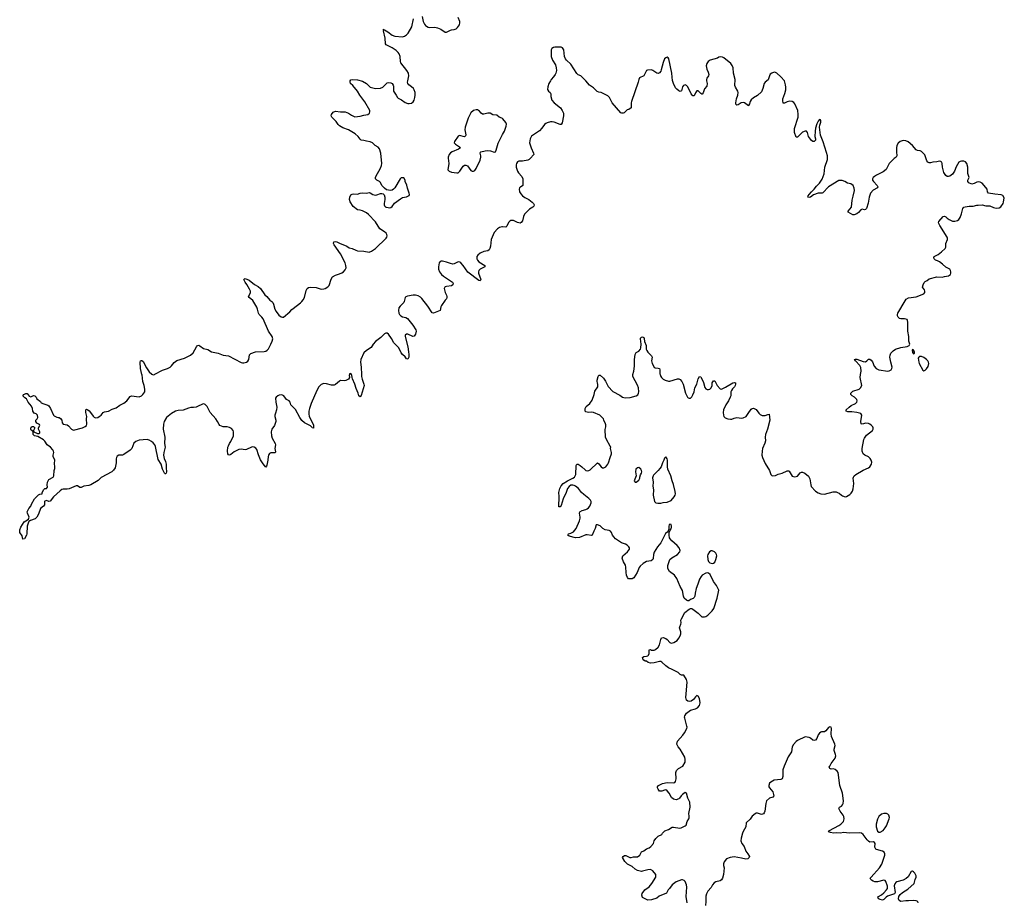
# Model space of a CAD drawing. Header units: inches. Extents: x 2294237 to 2473966, y 835830 to 1006981.
# Tile 5 of 77: x 2312516 to 2327775, y 901818 to 915498. Entities that reach past the tile are written whole.
import ezdxf

# ---------------------------------------------------------------- set-up
doc = ezdxf.new("R2010")
doc.units = ezdxf.units.IN
doc.header["$MEASUREMENT"] = 0
for name, color, linetype in [('C3910', 7, 'Continuous'), ('C3911', 7, 'Continuous'), ('C3920', 7, 'Continuous'), ('C3921', 7, 'Continuous')]:
    doc.layers.add(name, color=color, linetype=linetype)

msp = doc.modelspace()

# ---------------------------------------------------------------- linework, layer by layer
at = {"layer": 'C3910', "color": 6, "elevation": 200}
for points in [[(2317625, 910000), (2317622, 909990), (2317627, 909950), (2317613, 909927), (2317570, 909905), (2317550, 909902), (2317490, 909904), (2317470, 909896), (2317410, 909843), (2317390, 909831), (2317348, 909832), (2317273, 909853), (2317230, 909858), (2317190, 909846), (2317154, 909810), (2317119, 909750), (2317032, 909550), (2317005, 909470), (2316998, 909430), (2316995, 909390), (2317003, 909350), (2317053, 909250), (2317068, 909212), (2317070, 909169), (2317050, 909173), (2317044, 909184), (2317022, 909202), (2316930, 909252), (2316887, 909287), (2316856, 909330), (2316790, 909456), (2316720, 909530), (2316708, 909570), (2316692, 909590), (2316653, 909613), (2316610, 909666), (2316590, 909678), (2316570, 909683), (2316539, 909681), (2316517, 909670), (2316490, 909649), (2316482, 909630), (2316484, 909570), (2316499, 909490), (2316496, 909450), (2316478, 909402), (2316472, 909370), (2316472, 909350), (2316486, 909290), (2316485, 909270), (2316464, 909210), (2316423, 909150), (2316412, 909110), (2316416, 909050), (2316428, 909010), (2316477, 908930), (2316479, 908910), (2316470, 908850), (2316479, 908801), (2316473, 908787), (2316410, 908787), (2316388, 908772), (2316372, 908748), (2316365, 908730), (2316361, 908670), (2316345, 908595), (2316341, 908579), (2316330, 908565), (2316290, 908613), (2316250, 908676), (2316216, 908756), (2316190, 908837), (2316175, 908855), (2316150, 908872), (2316130, 908876), (2316107, 908873), (2316030, 908835), (2316010, 908830), (2315950, 908841), (2315910, 908835), (2315838, 908802), (2315790, 908760), (2315770, 908750), (2315750, 908755), (2315743, 908770), (2315737, 908810), (2315744, 908870), (2315750, 908891), (2315770, 908930), (2315790, 908958), (2315829, 909050), (2315829, 909110), (2315824, 909130), (2315800, 909160), (2315770, 909179), (2315729, 909189), (2315670, 909186), (2315619, 909210), (2315605, 909225), (2315583, 909270), (2315555, 909310), (2315470, 909408), (2315423, 909503), (2315390, 909536), (2315370, 909542), (2315350, 909541), (2315330, 909529), (2315290, 909515), (2315249, 909491), (2315210, 909485), (2315169, 909489), (2315130, 909479), (2315050, 909447), (2314970, 909443), (2314930, 909430), (2314870, 909394), (2314790, 909331), (2314754, 909270), (2314743, 909230), (2314738, 909150), (2314765, 909030), (2314762, 908930), (2314769, 908870), (2314749, 908790), (2314746, 908746), (2314755, 908695), (2314777, 908650), (2314788, 908610), (2314786, 908550), (2314792, 908490), (2314788, 908472), (2314779, 908461), (2314770, 908459), (2314759, 908470), (2314730, 908530), (2314710, 908610), (2314661, 908681), (2314621, 908881), (2314608, 908908), (2314582, 908942), (2314560, 908960), (2314522, 908982), (2314490, 908991), (2314370, 908980), (2314318, 908962), (2314285, 908935), (2314252, 908850), (2314230, 908825), (2314130, 908757), (2314110, 908751), (2314054, 908746), (2314029, 908731), (2314017, 908710), (2314012, 908690), (2314011, 908630), (2313995, 908550), (2313970, 908515), (2313944, 908490), (2313777, 908403), (2313730, 908357), (2313619, 908290), (2313590, 908278), (2313511, 908269), (2313470, 908247), (2313450, 908247), (2313410, 908273), (2313391, 908271), (2313285, 908225), (2313250, 908219), (2313190, 908221), (2313170, 908215), (2313142, 908198), (2313038, 908102), (2312990, 908033), (2312970, 908029), (2312930, 908045), (2312905, 908035), (2312899, 908030), (2312899, 907981), (2312883, 907957), (2312838, 907922), (2312808, 907832), (2312784, 907790), (2312757, 907763), (2312684, 907736), (2312660, 907720), (2312652, 907708), (2312634, 907650), (2312627, 907530), (2312622, 907510), (2312592, 907450), (2312567, 907447), (2312556, 907496), (2312519, 907550), (2312516, 907590), (2312533, 907630), (2312587, 907713), (2312610, 907733), (2312650, 907756), (2312660, 907770), (2312664, 907790), (2312636, 907850), (2312634, 907870), (2312639, 907881), (2312659, 907920), (2312690, 907958), (2312701, 907990), (2312747, 908073), (2312810, 908132), (2312830, 908142), (2312866, 908150), (2312866, 908170), (2312890, 908214), (2312908, 908232), (2312930, 908234), (2312948, 908252), (2312944, 908290), (2312945, 908330), (2312950, 908342), (2312968, 908370), (2313035, 908405), (2313046, 908430), (2313049, 908509), (2313059, 908541), (2313063, 908570), (2313057, 908617), (2313060, 908670), (2313036, 908730), (2313034, 908750), (2313044, 908790), (2313041, 908810), (2313030, 908830), (2312992, 908872), (2312942, 908910), (2312904, 908964), (2312884, 908984), (2312797, 909037), (2312744, 909050), (2312727, 909070), (2312723, 909097), (2312727, 909107), (2312722, 909122), (2312696, 909136), (2312688, 909150), (2312688, 909172), (2312696, 909184), (2312711, 909191), (2312732, 909192), (2312751, 909170), (2312732, 909130), (2312734, 909110), (2312790, 909085), (2312815, 909085), (2312827, 909093), (2312828, 909110), (2312808, 909150), (2312808, 909170), (2312826, 909210), (2312822, 909222), (2312783, 909243), (2312768, 909272), (2312768, 909292), (2312788, 909312), (2312798, 909330), (2312790, 909366), (2312770, 909388), (2312742, 909402), (2312718, 909430), (2312715, 909470), (2312698, 909510), (2312646, 909570), (2312620, 909620), (2312596, 909636), (2312566, 909670), (2312578, 909690), (2312610, 909705), (2312630, 909702), (2312665, 909665), (2312690, 909654), (2312728, 909672), (2312752, 909670), (2312771, 909650), (2312783, 909623), (2312838, 909578), (2312850, 909562), (2312890, 909542), (2312950, 909526), (2312970, 909511), (2312996, 909470), (2313038, 909370), (2313050, 909358), (2313090, 909338), (2313110, 909331), (2313130, 909331), (2313150, 909316), (2313171, 909290), (2313176, 909250), (2313190, 909231), (2313250, 909218), (2313270, 909205), (2313318, 909150), (2313350, 909135), (2313490, 909171), (2313530, 909191), (2313550, 909210), (2313556, 909230), (2313550, 909310), (2313554, 909350), (2313540, 909410), (2313540, 909430), (2313543, 909450), (2313550, 909459), (2313570, 909453), (2313595, 909435), (2313645, 909370), (2313653, 909353), (2313670, 909335), (2313690, 909328), (2313726, 909334), (2313750, 909347), (2313777, 909370), (2313810, 909411), (2313830, 909421), (2313890, 909431), (2313950, 909461), (2314010, 909481), (2314070, 909523), (2314130, 909553), (2314179, 909590), (2314230, 909656), (2314249, 909670), (2314370, 909655), (2314402, 909670), (2314426, 909690), (2314453, 909730), (2314455, 909770), (2314445, 909830), (2314423, 909890), (2314412, 909992), (2314409, 910000)], [(2314575, 910000), (2314590, 909996), (2314603, 910000)], [(2317814, 910000), (2317815, 909970), (2317825, 909925), (2317851, 909850), (2317853, 909830), (2317810, 909675), (2317790, 909653), (2317770, 909669), (2317760, 909710), (2317730, 909781), (2317709, 909850), (2317672, 909930), (2317666, 909950), (2317663, 909990), (2317658, 910000)]]:
    msp.add_lwpolyline(points, dxfattribs=at)
at = {"layer": 'C3911', "color": 6, "elevation": 200}
for points in [[(2318755, 915550), (2318771, 915470), (2318788, 915430), (2318803, 915410), (2318819, 915399), (2318845, 915385), (2318870, 915379), (2318950, 915381), (2318990, 915373), (2319043, 915350), (2319110, 915307), (2319130, 915307), (2319190, 915336), (2319210, 915342), (2319250, 915344), (2319281, 915359), (2319301, 915379), (2319330, 915421), (2319338, 915450), (2319338, 915470), (2319310, 915530)], [(2314603, 910000), (2314610, 910002), (2314730, 910066), (2314809, 910090), (2314850, 910112), (2314870, 910132), (2314910, 910187), (2314950, 910217), (2315070, 910253), (2315162, 910298), (2315203, 910337), (2315254, 910430), (2315270, 910446), (2315290, 910451), (2315310, 910442), (2315362, 910402), (2315430, 910385), (2315491, 910351), (2315590, 910332), (2315670, 910299), (2315750, 910288), (2315950, 910185), (2315970, 910180), (2315990, 910180), (2316030, 910190), (2316050, 910205), (2316065, 910230), (2316076, 910304), (2316096, 910324), (2316169, 910350), (2316304, 910355), (2316330, 910361), (2316350, 910374), (2316370, 910397), (2316410, 910471), (2316430, 910516), (2316438, 910550), (2316430, 910589), (2316372, 910672), (2316290, 910862), (2316270, 910890), (2316226, 910930), (2316217, 910950), (2316204, 911010), (2316190, 911042), (2316130, 911145), (2316073, 911190), (2316061, 911210), (2316088, 911252), (2316093, 911270), (2316091, 911290), (2316079, 911319), (2316036, 911396), (2316009, 911430), (2315989, 911470), (2315998, 911482), (2316010, 911485), (2316070, 911459), (2316155, 911395), (2316210, 911362), (2316247, 911330), (2316316, 911236), (2316348, 911208), (2316390, 911151), (2316426, 911130), (2316437, 911117), (2316451, 911090), (2316472, 911010), (2316490, 910974), (2316530, 910919), (2316570, 910891), (2316590, 910886), (2316606, 910890), (2316705, 910970), (2316734, 911006), (2316756, 911024), (2316870, 911108), (2316890, 911130), (2316910, 911155), (2316930, 911190), (2316957, 911303), (2316970, 911333), (2316993, 911347), (2317030, 911355), (2317109, 911349), (2317190, 911321), (2317230, 911325), (2317250, 911333), (2317290, 911358), (2317310, 911378), (2317343, 911477), (2317366, 911514), (2317410, 911540), (2317470, 911558), (2317510, 911577), (2317532, 911590), (2317560, 911620), (2317574, 911650), (2317572, 911690), (2317561, 911730), (2317486, 911870), (2317390, 912010), (2317381, 912030), (2317385, 912055), (2317410, 912059), (2317430, 912056), (2317470, 912033), (2317587, 911987), (2317624, 911964), (2317670, 911954), (2317724, 911924), (2317750, 911915), (2317849, 911909), (2317930, 911896), (2317970, 911912), (2318030, 911950), (2318193, 912110), (2318207, 912130), (2318209, 912150), (2318205, 912170), (2318193, 912190), (2318172, 912210), (2318098, 912258), (2318030, 912363), (2317921, 912481), (2317890, 912505), (2317830, 912535), (2317790, 912546), (2317749, 912550), (2317682, 912602), (2317637, 912677), (2317629, 912710), (2317634, 912750), (2317650, 912785), (2317667, 912793), (2317690, 912799), (2317750, 912796), (2317790, 912811), (2317824, 912816), (2317890, 912807), (2317930, 912818), (2317950, 912814), (2317990, 912790), (2318030, 912780), (2318050, 912782), (2318110, 912804), (2318130, 912806), (2318150, 912801), (2318164, 912784), (2318176, 912750), (2318176, 912710), (2318163, 912650), (2318164, 912630), (2318172, 912612), (2318190, 912593), (2318202, 912590), (2318250, 912582), (2318270, 912586), (2318290, 912605), (2318325, 912655), (2318417, 912723), (2318450, 912740), (2318510, 912753), (2318550, 912771), (2318556, 912790), (2318554, 912810), (2318525, 912885), (2318516, 912936), (2318492, 912990), (2318489, 913010), (2318469, 913049), (2318430, 913045), (2318410, 913033), (2318328, 912892), (2318310, 912869), (2318290, 912858), (2318270, 912853), (2318230, 912854), (2318202, 912862), (2318170, 912885), (2318129, 912930), (2318110, 912973), (2318090, 912992), (2318049, 913010), (2318029, 913030), (2318029, 913050), (2318036, 913070), (2318110, 913196), (2318124, 913236), (2318126, 913270), (2318113, 913430), (2318090, 913499), (2318070, 913520), (2318024, 913550), (2317984, 913590), (2317946, 913606), (2317890, 913613), (2317850, 913628), (2317810, 913633), (2317790, 913649), (2317764, 913690), (2317715, 913730), (2317610, 913790), (2317523, 913823), (2317470, 913853), (2317450, 913873), (2317422, 913922), (2317352, 913990), (2317343, 914010), (2317349, 914031), (2317373, 914067), (2317410, 914083), (2317488, 914068), (2317558, 914070), (2317610, 914050), (2317656, 914016), (2317710, 913995), (2317790, 914003), (2317850, 914020), (2317909, 914030), (2317939, 914050), (2317944, 914070), (2317941, 914090), (2317866, 914226), (2317787, 914330), (2317749, 914390), (2317678, 914478), (2317645, 914510), (2317637, 914530), (2317639, 914550), (2317650, 914565), (2317670, 914571), (2317750, 914568), (2317830, 914548), (2317890, 914510), (2317950, 914454), (2318030, 914433), (2318110, 914435), (2318146, 914454), (2318210, 914519), (2318235, 914525), (2318270, 914522), (2318290, 914510), (2318306, 914486), (2318311, 914470), (2318307, 914410), (2318311, 914390), (2318351, 914330), (2318371, 914290), (2318381, 914281), (2318435, 914255), (2318490, 914213), (2318530, 914201), (2318550, 914199), (2318586, 914206), (2318615, 914225), (2318630, 914250), (2318639, 914290), (2318645, 914330), (2318644, 914370), (2318631, 914410), (2318617, 914430), (2318590, 914456), (2318547, 914487), (2318532, 914510), (2318527, 914530), (2318530, 914550), (2318548, 914630), (2318539, 914670), (2318517, 914710), (2318422, 914830), (2318416, 914850), (2318415, 914930), (2318398, 914970), (2318384, 914990), (2318350, 915021), (2318290, 915060), (2318216, 915096), (2318194, 915110), (2318184, 915124), (2318179, 915210), (2318154, 915326), (2318158, 915338), (2318150, 915350), (2318161, 915341), (2318170, 915343), (2318222, 915310), (2318290, 915257), (2318330, 915241), (2318450, 915234), (2318477, 915243), (2318510, 915262), (2318538, 915290), (2318592, 915390), (2318618, 915510)], [(2320000, 913967), (2319990, 913974), (2319948, 913988), (2319910, 914016), (2319850, 914025), (2319807, 914047), (2319770, 914051), (2319710, 914034), (2319690, 914033), (2319670, 914050), (2319643, 914083), (2319610, 914099), (2319590, 914101), (2319550, 914091), (2319510, 914057), (2319464, 913970), (2319419, 913830), (2319417, 913790), (2319428, 913712), (2319424, 913696), (2319410, 913685), (2319330, 913701), (2319310, 913692), (2319253, 913610), (2319248, 913590), (2319268, 913570), (2319331, 913530), (2319347, 913510), (2319319, 913490), (2319217, 913450), (2319190, 913433), (2319171, 913409), (2319158, 913370), (2319156, 913350), (2319169, 913269), (2319153, 913170), (2319170, 913150), (2319210, 913133), (2319290, 913123), (2319310, 913127), (2319338, 913150), (2319390, 913230), (2319410, 913242), (2319430, 913245), (2319454, 913234), (2319510, 913162), (2319530, 913151), (2319550, 913150), (2319570, 913161), (2319591, 913190), (2319650, 913319), (2319663, 913370), (2319664, 913390), (2319652, 913430), (2319655, 913445), (2319662, 913450), (2319730, 913468), (2319767, 913473), (2319810, 913465), (2319870, 913443), (2319890, 913451), (2319902, 913478), (2319930, 913586), (2320000, 913719)], [(2320000, 912288), (2319990, 912290), (2319950, 912276), (2319921, 912259), (2319870, 912200), (2319836, 912130), (2319823, 912090), (2319812, 911988), (2319801, 911950), (2319790, 911931), (2319770, 911916), (2319710, 911903), (2319650, 911878), (2319614, 911850), (2319602, 911830), (2319598, 911810), (2319600, 911790), (2319609, 911770), (2319630, 911747), (2319724, 911690), (2319724, 911670), (2319650, 911631), (2319629, 911610), (2319624, 911590), (2319626, 911570), (2319661, 911470), (2319654, 911450), (2319630, 911458), (2319463, 911583), (2319390, 911690), (2319353, 911730), (2319338, 911738), (2319310, 911743), (2319250, 911712), (2319230, 911709), (2319190, 911717), (2319130, 911740), (2319070, 911756), (2319050, 911758), (2319030, 911750), (2319019, 911730), (2319007, 911670), (2319008, 911630), (2319020, 911590), (2319055, 911550), (2319085, 911525), (2319224, 911430), (2319233, 911410), (2319230, 911390), (2319206, 911374), (2319130, 911364), (2319110, 911357), (2319103, 911350), (2319096, 911330), (2319098, 911310), (2319109, 911270), (2319131, 911230), (2319137, 911210), (2319136, 911190), (2319128, 911172), (2319108, 911150), (2319055, 911070), (2319045, 911050), (2319031, 910989), (2318930, 910950), (2318910, 910956), (2318840, 911060), (2318750, 911179), (2318730, 911196), (2318690, 911216), (2318650, 911228), (2318613, 911227), (2318528, 911212), (2318498, 911202), (2318488, 911192), (2318475, 911130), (2318467, 911113), (2318410, 911060), (2318394, 911030), (2318387, 910990), (2318390, 910950), (2318401, 910930), (2318422, 910910), (2318450, 910895), (2318502, 910882), (2318526, 910866), (2318610, 910765), (2318653, 910690), (2318659, 910670), (2318650, 910622), (2318628, 910592), (2318610, 910590), (2318530, 910623), (2318510, 910622), (2318490, 910610), (2318489, 910590), (2318533, 910430), (2318539, 910350), (2318547, 910310), (2318546, 910270), (2318530, 910236), (2318510, 910244), (2318491, 910271), (2318450, 910308), (2318430, 910333), (2318392, 910412), (2318312, 910492), (2318278, 910558), (2318230, 910623), (2318210, 910638), (2318190, 910641), (2318170, 910630), (2318115, 910570), (2318029, 910510), (2317996, 910470), (2317962, 910418), (2317890, 910370), (2317850, 910335), (2317804, 910230), (2317799, 910190), (2317809, 910111), (2317814, 910000)], [(2314409, 910000), (2314386, 910090), (2314384, 910190), (2314390, 910211), (2314403, 910217), (2314410, 910217), (2314430, 910199), (2314482, 910102), (2314522, 910042), (2314563, 910003), (2314575, 910000)], [(2317658, 910000), (2317650, 910014), (2317629, 910010), (2317625, 910000)]]:
    msp.add_lwpolyline(points, dxfattribs=at)
at = {"layer": 'C3920', "color": 6, "elevation": 200}
for points in [[(2322859, 901810), (2322844, 901910), (2322853, 902050), (2322850, 902088), (2322830, 902139), (2322816, 902156), (2322790, 902167), (2322770, 902167), (2322690, 902137), (2322626, 902090), (2322589, 902031), (2322567, 902010), (2322547, 901970), (2322538, 901962), (2322428, 901912), (2322390, 901884), (2322310, 901857), (2322250, 901849), (2322168, 901890), (2322159, 901930), (2322165, 901955), (2322204, 902010), (2322270, 902057), (2322313, 902110), (2322373, 902210), (2322376, 902230), (2322373, 902250), (2322326, 902306), (2322290, 902324), (2322250, 902323), (2322170, 902298), (2322150, 902296), (2322110, 902304), (2322090, 902312), (2322054, 902334), (2322010, 902375), (2321933, 902410), (2321894, 902450), (2321858, 902510), (2321869, 902530), (2321890, 902541), (2321910, 902541), (2321970, 902511), (2321990, 902511), (2322030, 902525), (2322090, 902525), (2322128, 902550), (2322150, 902602), (2322190, 902618), (2322230, 902645), (2322270, 902662), (2322295, 902685), (2322337, 902730), (2322349, 902770), (2322374, 902806), (2322410, 902842), (2322466, 902870), (2322478, 902890), (2322515, 902925), (2322570, 902944), (2322630, 902983), (2322650, 902984), (2322748, 902968), (2322769, 902971), (2322830, 903003), (2322844, 903016), (2322858, 903070), (2322886, 903110), (2322890, 903125), (2322892, 903152), (2322887, 903193), (2322908, 903290), (2322904, 903370), (2322870, 903430), (2322851, 903511), (2322830, 903518), (2322786, 903490), (2322766, 903470), (2322743, 903430), (2322730, 903420), (2322690, 903407), (2322670, 903409), (2322650, 903416), (2322620, 903440), (2322581, 903510), (2322550, 903547), (2322530, 903560), (2322510, 903558), (2322470, 903542), (2322430, 903543), (2322409, 903570), (2322402, 903590), (2322402, 903610), (2322418, 903630), (2322480, 903660), (2322550, 903674), (2322649, 903671), (2322670, 903676), (2322678, 903690), (2322687, 903710), (2322690, 903730), (2322687, 903830), (2322697, 903863), (2322724, 903890), (2322792, 903928), (2322829, 903990), (2322829, 904030), (2322822, 904070), (2322753, 904193), (2322723, 904230), (2322699, 904270), (2322710, 904318), (2322793, 904407), (2322817, 904443), (2322854, 904510), (2322859, 904530), (2322857, 904550), (2322824, 904670), (2322820, 904690), (2322824, 904710), (2322850, 904750), (2322910, 904798), (2322990, 904816), (2323021, 904830), (2323053, 904867), (2323062, 904910), (2323050, 904975), (2323032, 905012), (2323010, 905021), (2322990, 905004), (2322957, 904963), (2322923, 904937), (2322889, 904929), (2322870, 904934), (2322849, 904950), (2322841, 904990), (2322843, 905050), (2322861, 905230), (2322851, 905271), (2322810, 905337), (2322770, 905341), (2322750, 905349), (2322733, 905370), (2322719, 905379), (2322678, 905398), (2322628, 905428), (2322570, 905453), (2322530, 905483), (2322470, 905539), (2322450, 905549), (2322430, 905550), (2322349, 905529), (2322290, 905523), (2322256, 905536), (2322230, 905554), (2322210, 905554), (2322190, 905569), (2322173, 905590), (2322169, 905610), (2322190, 905630), (2322230, 905631), (2322250, 905637), (2322263, 905650), (2322273, 905673), (2322270, 905732), (2322290, 905736), (2322307, 905727), (2322324, 905724), (2322350, 905727), (2322370, 905735), (2322410, 905771), (2322432, 905810), (2322450, 905892), (2322465, 905915), (2322490, 905921), (2322528, 905908), (2322550, 905890), (2322590, 905846), (2322610, 905835), (2322654, 905846), (2322703, 905877), (2322732, 905910), (2322752, 905950), (2322760, 905980), (2322762, 906010), (2322739, 906070), (2322744, 906090), (2322764, 906130), (2322768, 906150), (2322764, 906190), (2322770, 906210), (2322824, 906310), (2322890, 906362), (2322910, 906371), (2322930, 906371), (2322950, 906361), (2323030, 906302), (2323070, 906258), (2323090, 906244), (2323130, 906242), (2323150, 906249), (2323182, 906270), (2323250, 906337), (2323275, 906370), (2323324, 906530), (2323348, 906630), (2323350, 906658), (2323315, 906730), (2323268, 906790), (2323217, 906897), (2323190, 906921), (2323170, 906925), (2323150, 906920), (2323093, 906887), (2323076, 906870), (2323050, 906829), (2323025, 906750), (2322998, 906682), (2322982, 906610), (2322977, 906563), (2322970, 906544), (2322952, 906528), (2322911, 906510), (2322887, 906493), (2322870, 906493), (2322850, 906501), (2322812, 906532), (2322801, 906561), (2322789, 906650), (2322752, 906712), (2322699, 906839), (2322662, 906890), (2322587, 906947), (2322562, 906990), (2322559, 907010), (2322562, 907038), (2322594, 907130), (2322621, 907159), (2322710, 907208), (2322744, 907250), (2322750, 907270), (2322736, 907310), (2322706, 907350), (2322622, 907422), (2322597, 907450), (2322589, 907468), (2322580, 907510), (2322579, 907550), (2322595, 907585), (2322610, 907607), (2322616, 907630), (2322618, 907650), (2322610, 907673), (2322590, 907678), (2322580, 907670), (2322575, 907650), (2322576, 907604), (2322566, 907574), (2322559, 907561), (2322526, 907534), (2322453, 907390), (2322400, 907330), (2322350, 907245), (2322337, 907210), (2322332, 907148), (2322326, 907130), (2322301, 907110), (2322230, 907098), (2322179, 907070), (2322133, 907030), (2322114, 907006), (2322083, 906930), (2322035, 906845), (2322008, 906832), (2321952, 906832), (2321935, 906850), (2321921, 906890), (2321914, 906930), (2321912, 907010), (2321905, 907045), (2321874, 907095), (2321853, 907150), (2321863, 907190), (2321938, 907250), (2321967, 907290), (2321969, 907310), (2321958, 907330), (2321932, 907352), (2321907, 907367), (2321845, 907390), (2321749, 907450), (2321722, 907482), (2321704, 907510), (2321690, 907550), (2321670, 907573), (2321650, 907581), (2321588, 907590), (2321552, 907612), (2321510, 907653), (2321470, 907669), (2321452, 907668), (2321437, 907610), (2321412, 907568), (2321390, 907510), (2321376, 907504), (2321310, 907516), (2321290, 907513), (2321190, 907472), (2321130, 907469), (2321030, 907493), (2321009, 907510), (2321023, 907530), (2321058, 907542), (2321098, 907562), (2321138, 907610), (2321191, 907730), (2321204, 907770), (2321204, 907790), (2321193, 907850), (2321199, 907870), (2321231, 907889), (2321290, 907905), (2321310, 907916), (2321330, 907932), (2321350, 907959), (2321372, 908010), (2321372, 908030), (2321362, 908050), (2321338, 908078), (2321257, 908137), (2321223, 908170), (2321174, 908230), (2321130, 908270), (2321110, 908280), (2321090, 908284), (2321058, 908282), (2321030, 908265), (2321005, 908230), (2320987, 908170), (2320939, 908070), (2320910, 907966), (2320890, 907946), (2320869, 907950), (2320878, 908110), (2320872, 908170), (2320888, 908230), (2320910, 908274), (2320941, 908310), (2321007, 908353), (2321088, 908390), (2321116, 908410), (2321136, 908450), (2321142, 908590), (2321150, 908611), (2321170, 908608), (2321204, 908590), (2321230, 908570), (2321280, 908520), (2321290, 908512), (2321310, 908507), (2321334, 908510), (2321357, 908523), (2321470, 908631), (2321490, 908616), (2321530, 908566), (2321550, 908551), (2321570, 908553), (2321598, 908570), (2321629, 908610), (2321639, 908630), (2321669, 908710), (2321685, 908770), (2321685, 908790), (2321674, 908850), (2321675, 908870), (2321669, 908890), (2321609, 908989), (2321593, 909030), (2321592, 909148), (2321599, 909190), (2321599, 909219), (2321596, 909236), (2321569, 909290), (2321564, 909310), (2321509, 909369), (2321410, 909412), (2321370, 909415), (2321330, 909410), (2321290, 909421), (2321281, 909430), (2321277, 909470), (2321295, 909505), (2321350, 909551), (2321390, 909602), (2321419, 909690), (2321430, 909742), (2321474, 909810), (2321478, 909842), (2321473, 909870), (2321464, 909890), (2321464, 909910), (2321479, 909970), (2321490, 909991), (2321511, 909990), (2321564, 909944), (2321595, 909895), (2321634, 909814), (2321710, 909733), (2321818, 909678), (2321859, 909650), (2321899, 909639), (2321977, 909643), (2322072, 909668), (2322095, 909685), (2322108, 909710), (2322111, 909729), (2322106, 909790), (2322090, 909836), (2322017, 909970), (2322016, 909990), (2322019, 910000)], [(2322443, 910000), (2322452, 909970), (2322464, 909950), (2322488, 909928), (2322519, 909910), (2322570, 909895), (2322590, 909897), (2322710, 909930), (2322730, 909930), (2322750, 909919), (2322776, 909890), (2322799, 909850), (2322836, 909710), (2322866, 909646), (2322877, 909637), (2322890, 909631), (2322910, 909631), (2322930, 909651), (2322950, 909685), (2322969, 909730), (2322981, 909790), (2323010, 909850), (2323030, 909931), (2323050, 909967), (2323070, 909961), (2323079, 909950), (2323113, 909873), (2323135, 909795), (2323150, 909777), (2323170, 909767), (2323190, 909767), (2323210, 909773), (2323234, 909790), (2323246, 909830), (2323248, 909870), (2323270, 909902), (2323290, 909899), (2323325, 909830), (2323370, 909775), (2323390, 909774), (2323455, 909805), (2323569, 909870), (2323594, 909874), (2323611, 909870), (2323611, 909850), (2323603, 909830), (2323592, 909808), (2323564, 909776), (2323547, 909750), (2323539, 909730), (2323535, 909670), (2323529, 909650), (2323499, 909590), (2323460, 909530), (2323424, 909450), (2323418, 909410), (2323421, 909370), (2323427, 909350), (2323437, 909337), (2323450, 909326), (2323490, 909311), (2323530, 909307), (2323550, 909307), (2323590, 909322), (2323630, 909330), (2323702, 909322), (2323730, 909325), (2323774, 909350), (2323807, 909393), (2323850, 909462), (2323870, 909474), (2323890, 909479), (2323930, 909456), (2323970, 909401), (2323990, 909381), (2324024, 909364), (2324070, 909364), (2324110, 909381), (2324130, 909382), (2324143, 909290), (2324104, 909150), (2324075, 909070), (2324070, 909030), (2324075, 908970), (2324065, 908935), (2324029, 908850), (2324021, 908810), (2324018, 908750), (2324030, 908710), (2324070, 908621), (2324136, 908510), (2324157, 908450), (2324170, 908431), (2324190, 908427), (2324230, 908434), (2324268, 908452), (2324330, 908470), (2324410, 908507), (2324430, 908505), (2324439, 908499), (2324470, 908448), (2324490, 908425), (2324530, 908415), (2324570, 908425), (2324610, 908473), (2324630, 908483), (2324650, 908483), (2324683, 908470), (2324743, 908423), (2324763, 908383), (2324776, 908290), (2324784, 908264), (2324850, 908191), (2324890, 908167), (2324931, 908151), (2324990, 908142), (2325121, 908179), (2325170, 908178), (2325192, 908172), (2325218, 908158), (2325250, 908128), (2325270, 908116), (2325310, 908105), (2325330, 908108), (2325382, 908138), (2325402, 908158), (2325424, 908190), (2325435, 908225), (2325445, 908310), (2325433, 908390), (2325438, 908410), (2325450, 908430), (2325472, 908448), (2325590, 908516), (2325670, 908551), (2325693, 908570), (2325717, 908610), (2325720, 908640), (2325712, 908672), (2325697, 908697), (2325670, 908724), (2325615, 908750), (2325586, 908770), (2325570, 908810), (2325570, 908850), (2325599, 908990), (2325608, 909012), (2325640, 909060), (2325730, 909130), (2325741, 909150), (2325742, 909170), (2325736, 909190), (2325719, 909210), (2325692, 909230), (2325670, 909239), (2325630, 909244), (2325570, 909228), (2325556, 909236), (2325551, 909270), (2325566, 909366), (2325552, 909392), (2325530, 909401), (2325489, 909409), (2325410, 909419), (2325350, 909421), (2325323, 909430), (2325323, 909450), (2325370, 909494), (2325403, 909517), (2325470, 909550), (2325490, 909571), (2325494, 909590), (2325490, 909612), (2325454, 909650), (2325416, 909670), (2325395, 909690), (2325395, 909710), (2325430, 909739), (2325526, 909774), (2325545, 909790), (2325569, 909830), (2325543, 909950), (2325549, 910000)], [(2326439, 901810), (2326433, 901830), (2326410, 901841), (2326370, 901846), (2326290, 901839), (2326250, 901842), (2326170, 901830), (2326144, 901844), (2326134, 901870), (2326139, 901910), (2326160, 901940), (2326198, 901970), (2326279, 902021), (2326378, 902110), (2326392, 902170), (2326408, 902210), (2326408, 902230), (2326390, 902270), (2326370, 902290), (2326350, 902300), (2326330, 902295), (2326285, 902215), (2326255, 902185), (2326210, 902161), (2326110, 902133), (2326096, 902124), (2326077, 902103), (2326068, 902072), (2326083, 901970), (2326071, 901950), (2325967, 901913), (2325944, 901896), (2325910, 901860), (2325890, 901850), (2325850, 901859), (2325829, 901870), (2325813, 901890), (2325825, 901910), (2325870, 901935), (2325910, 901966), (2325950, 902010), (2325963, 902030), (2325967, 902050), (2325964, 902070), (2325940, 902140), (2325930, 902155), (2325910, 902159), (2325810, 902135), (2325770, 902136), (2325744, 902144), (2325719, 902159), (2325706, 902170), (2325697, 902190), (2325710, 902210), (2325841, 902350), (2325878, 902410), (2325924, 902550), (2325925, 902570), (2325914, 902595), (2325889, 902610), (2325796, 902636), (2325784, 902644), (2325768, 902670), (2325772, 902730), (2325766, 902746), (2325750, 902755), (2325689, 902750), (2325670, 902764), (2325650, 902787), (2325589, 902870), (2325564, 902890), (2325535, 902895), (2325370, 902891), (2325290, 902902), (2325230, 902891), (2325170, 902894), (2325130, 902891), (2325079, 902899), (2325049, 902910), (2325064, 902930), (2325210, 903006), (2325242, 903030), (2325283, 903070), (2325293, 903110), (2325286, 903150), (2325278, 903170), (2325232, 903230), (2325213, 903270), (2325223, 903290), (2325250, 903309), (2325268, 903330), (2325277, 903350), (2325281, 903390), (2325267, 903507), (2325227, 903630), (2325198, 903830), (2325186, 903850), (2325156, 903876), (2325130, 903885), (2325090, 903884), (2325072, 903890), (2325063, 903910), (2325070, 903930), (2325094, 903970), (2325153, 904050), (2325162, 904090), (2325160, 904110), (2325138, 904170), (2325136, 904190), (2325153, 904250), (2325151, 904270), (2325099, 904390), (2325094, 904430), (2325098, 904510), (2325090, 904532), (2325070, 904537), (2325050, 904526), (2325010, 904476), (2324990, 904461), (2324941, 904459), (2324930, 904456), (2324910, 904441), (2324890, 904416), (2324870, 904359), (2324849, 904331), (2324830, 904326), (2324810, 904330), (2324770, 904364), (2324752, 904372), (2324690, 904381), (2324570, 904326), (2324547, 904310), (2324510, 904265), (2324490, 904230), (2324476, 904150), (2324426, 904074), (2324363, 903930), (2324345, 903870), (2324341, 903830), (2324343, 903770), (2324330, 903733), (2324310, 903721), (2324210, 903712), (2324158, 903682), (2324136, 903664), (2324124, 903630), (2324126, 903610), (2324135, 903590), (2324188, 903530), (2324203, 903470), (2324190, 903450), (2324136, 903430), (2324090, 903390), (2324078, 903350), (2324065, 903230), (2324056, 903204), (2324045, 903190), (2324010, 903178), (2323950, 903198), (2323930, 903197), (2323916, 903190), (2323869, 903151), (2323835, 903105), (2323776, 903050), (2323768, 902990), (2323726, 902914), (2323718, 902890), (2323696, 902810), (2323693, 902770), (2323706, 902730), (2323744, 902684), (2323768, 902610), (2323802, 902570), (2323827, 902530), (2323823, 902510), (2323801, 902490), (2323770, 902486), (2323704, 902504), (2323590, 902525), (2323525, 902510), (2323470, 902490), (2323436, 902444), (2323425, 902415), (2323424, 902390), (2323432, 902350), (2323425, 902250), (2323408, 902192), (2323390, 902164), (2323371, 902149), (2323304, 902136), (2323280, 902120), (2323251, 902089), (2323230, 902049), (2323181, 901990), (2323159, 901950), (2323147, 901913), (2323150, 901830), (2323144, 901770)]]:
    msp.add_lwpolyline(points, dxfattribs=at)
for points in [[(2322530, 908721), (2322510, 908702), (2322500, 908670), (2322477, 908630), (2322455, 908570), (2322438, 908542), (2322413, 908510), (2322339, 908441), (2322331, 908429), (2322325, 908395), (2322332, 908332), (2322330, 908270), (2322337, 908210), (2322331, 908130), (2322352, 908032), (2322375, 908010), (2322405, 908005), (2322450, 908006), (2322490, 908016), (2322550, 908020), (2322610, 908048), (2322657, 908103), (2322672, 908128), (2322679, 908150), (2322676, 908184), (2322650, 908296), (2322629, 908350), (2322606, 908430), (2322561, 908530), (2322556, 908570), (2322555, 908670), (2322550, 908694)], [(2322110, 908555), (2322090, 908554), (2322067, 908530), (2322061, 908490), (2322071, 908430), (2322041, 908350), (2322052, 908332), (2322070, 908331), (2322090, 908345), (2322110, 908362), (2322128, 908390), (2322128, 908410), (2322138, 908442), (2322154, 908470), (2322157, 908490), (2322153, 908513), (2322142, 908530)], [(2323250, 907266), (2323230, 907265), (2323207, 907250), (2323181, 907210), (2323176, 907190), (2323181, 907130), (2323190, 907098), (2323210, 907079), (2323250, 907071), (2323270, 907076), (2323290, 907091), (2323306, 907130), (2323318, 907190), (2323316, 907210), (2323307, 907227), (2323282, 907250)], [(2325910, 903193), (2325870, 903182), (2325830, 903146), (2325810, 903109), (2325787, 903030), (2325788, 902988), (2325810, 902923), (2325830, 902905), (2325850, 902903), (2325896, 902930), (2325930, 902970), (2325950, 903005), (2325993, 903110), (2325996, 903130), (2325986, 903167), (2325970, 903183), (2325950, 903193)]]:
    msp.add_lwpolyline(points, close=True, dxfattribs=at)
at = {"layer": 'C3921', "color": 6, "elevation": 200}
for points in [[(2325549, 910000), (2325556, 910050), (2325550, 910105), (2325536, 910136), (2325468, 910210), (2325456, 910230), (2325470, 910239), (2325490, 910237), (2325590, 910202), (2325623, 910197), (2325647, 910210), (2325670, 910235), (2325690, 910236), (2325710, 910221), (2325730, 910195), (2325757, 910130), (2325790, 910094), (2325810, 910081), (2325833, 910073), (2325970, 910050), (2325990, 910054), (2326021, 910070), (2326033, 910090), (2326036, 910110), (2326014, 910190), (2326002, 910270), (2326004, 910297), (2326019, 910330), (2326053, 910367), (2326088, 910392), (2326170, 910418), (2326270, 910435), (2326302, 910450), (2326309, 910470), (2326296, 910516), (2326297, 910590), (2326279, 910670), (2326281, 910810), (2326277, 910837), (2326269, 910850), (2326250, 910859), (2326230, 910864), (2326170, 910861), (2326150, 910869), (2326130, 910890), (2326119, 910910), (2326118, 910930), (2326124, 910950), (2326237, 911143), (2326255, 911165), (2326290, 911185), (2326410, 911202), (2326530, 911251), (2326545, 911270), (2326545, 911290), (2326537, 911310), (2326506, 911350), (2326516, 911390), (2326534, 911425), (2326550, 911441), (2326582, 911458), (2326610, 911483), (2326730, 911515), (2326810, 911505), (2326850, 911519), (2326910, 911528), (2326939, 911550), (2326949, 911570), (2326949, 911590), (2326942, 911610), (2326929, 911630), (2326910, 911644), (2326870, 911661), (2326818, 911710), (2326770, 911744), (2326740, 911760), (2326709, 911770), (2326689, 911790), (2326681, 911810), (2326689, 911830), (2326750, 911859), (2326802, 911898), (2326858, 911950), (2326867, 911973), (2326870, 912030), (2326894, 912090), (2326897, 912110), (2326892, 912130), (2326775, 912310), (2326756, 912350), (2326759, 912370), (2326830, 912446), (2326850, 912452), (2326870, 912442), (2326890, 912421), (2326920, 912400), (2326970, 912375), (2327010, 912374), (2327050, 912388), (2327070, 912403), (2327090, 912430), (2327113, 912490), (2327131, 912570), (2327150, 912592), (2327170, 912599), (2327230, 912610), (2327290, 912610), (2327350, 912625), (2327370, 912623), (2327430, 912630), (2327490, 912612), (2327550, 912615), (2327610, 912587), (2327650, 912578), (2327696, 912584), (2327720, 912600), (2327757, 912650), (2327764, 912670), (2327775, 912735), (2327753, 912773), (2327726, 912786), (2327628, 912792), (2327528, 912808), (2327517, 912830), (2327510, 912870), (2327490, 912897), (2327430, 912962), (2327399, 912980), (2327370, 912983), (2327350, 912979), (2327310, 912959), (2327270, 912949), (2327225, 912970), (2327209, 912991), (2327209, 913011), (2327233, 913050), (2327212, 913112), (2327208, 913150), (2327211, 913211), (2327195, 913270), (2327173, 913293), (2327150, 913304), (2327114, 913306), (2327090, 913300), (2327072, 913288), (2327030, 913220), (2327003, 913150), (2326974, 913106), (2326930, 913071), (2326910, 913066), (2326890, 913069), (2326870, 913081), (2326836, 913130), (2326818, 913210), (2326812, 913270), (2326805, 913290), (2326797, 913297), (2326790, 913302), (2326770, 913303), (2326730, 913293), (2326670, 913289), (2326630, 913280), (2326610, 913282), (2326592, 913290), (2326575, 913310), (2326555, 913375), (2326542, 913402), (2326490, 913455), (2326470, 913467), (2326430, 913470), (2326410, 913480), (2326354, 913550), (2326285, 913605), (2326250, 913621), (2326210, 913625), (2326160, 913610), (2326130, 913587), (2326111, 913550), (2326104, 913510), (2326103, 913450), (2326109, 913390), (2326098, 913370), (2326070, 913348), (2325990, 913267), (2325943, 913177), (2325899, 913141), (2325795, 913090), (2325762, 913070), (2325742, 913050), (2325732, 913030), (2325733, 913010), (2325746, 912990), (2325804, 912930), (2325813, 912907), (2325808, 912890), (2325744, 912856), (2325703, 912810), (2325681, 912750), (2325665, 912655), (2325642, 912570), (2325625, 912555), (2325610, 912552), (2325570, 912561), (2325550, 912553), (2325514, 912510), (2325490, 912490), (2325450, 912475), (2325430, 912473), (2325353, 912513), (2325354, 912530), (2325405, 912595), (2325417, 912703), (2325435, 912765), (2325452, 912850), (2325449, 912889), (2325434, 912930), (2325395, 912955), (2325344, 912964), (2325302, 912990), (2325264, 913004), (2325230, 913008), (2325210, 913006), (2325050, 912910), (2324965, 912815), (2324950, 912809), (2324889, 912811), (2324818, 912782), (2324770, 912746), (2324750, 912741), (2324729, 912749), (2324736, 912770), (2324750, 912788), (2324788, 912832), (2324831, 912870), (2324863, 912917), (2324910, 912965), (2324953, 913027), (2324983, 913110), (2324993, 913210), (2325037, 913330), (2325036, 913390), (2325018, 913438), (2324970, 913604), (2324927, 913710), (2324911, 913830), (2324915, 913865), (2324932, 913910), (2324932, 913930), (2324924, 913944), (2324910, 913949), (2324890, 913924), (2324870, 913884), (2324850, 913815), (2324843, 913770), (2324841, 913690), (2324851, 913650), (2324850, 913630), (2324830, 913612), (2324810, 913610), (2324787, 913627), (2324742, 913690), (2324724, 913750), (2324710, 913770), (2324690, 913772), (2324650, 913754), (2324570, 913680), (2324550, 913679), (2324526, 913750), (2324522, 913782), (2324526, 913810), (2324579, 913990), (2324581, 914030), (2324573, 914093), (2324530, 914194), (2324513, 914213), (2324490, 914228), (2324450, 914237), (2324410, 914224), (2324370, 914202), (2324350, 914205), (2324347, 914210), (2324342, 914242), (2324343, 914270), (2324373, 914353), (2324387, 914410), (2324390, 914450), (2324385, 914490), (2324367, 914550), (2324310, 914613), (2324249, 914670), (2324230, 914680), (2324210, 914683), (2324170, 914670), (2324148, 914652), (2324136, 914630), (2324114, 914566), (2324069, 914531), (2324053, 914507), (2324034, 914430), (2324010, 914382), (2323950, 914322), (2323890, 914288), (2323850, 914255), (2323835, 914230), (2323827, 914193), (2323813, 914167), (2323810, 914165), (2323751, 914211), (2323730, 914216), (2323699, 914210), (2323650, 914178), (2323630, 914172), (2323615, 914190), (2323615, 914210), (2323626, 914274), (2323643, 914330), (2323649, 914370), (2323645, 914390), (2323610, 914450), (2323600, 914480), (2323603, 914570), (2323579, 914670), (2323573, 914750), (2323556, 914790), (2323537, 914817), (2323430, 914906), (2323410, 914918), (2323370, 914923), (2323350, 914917), (2323330, 914903), (2323218, 914870), (2323187, 914850), (2323163, 914817), (2323156, 914784), (2323163, 914730), (2323185, 914685), (2323194, 914650), (2323191, 914629), (2323166, 914590), (2323159, 914570), (2323159, 914550), (2323169, 914510), (2323167, 914470), (2323130, 914426), (2323110, 914365), (2323094, 914346), (2323090, 914344), (2323070, 914355), (2323030, 914394), (2323010, 914395), (2322990, 914367), (2322970, 914318), (2322950, 914318), (2322924, 914350), (2322870, 914460), (2322850, 914480), (2322830, 914487), (2322804, 914476), (2322790, 914457), (2322770, 914395), (2322753, 914387), (2322730, 914397), (2322700, 914420), (2322682, 914442), (2322648, 914508), (2322634, 914554), (2322626, 914610), (2322623, 914670), (2322575, 914890), (2322566, 914906), (2322550, 914919), (2322530, 914909), (2322507, 914890), (2322487, 914833), (2322458, 914722), (2322450, 914703), (2322430, 914677), (2322410, 914665), (2322390, 914667), (2322330, 914713), (2322310, 914723), (2322246, 914714), (2322230, 914709), (2322190, 914629), (2322170, 914617), (2322142, 914610), (2322123, 914597), (2322111, 914570), (2322103, 914530), (2321996, 914230), (2321991, 914210), (2321994, 914150), (2321990, 914130), (2321956, 914104), (2321930, 914099), (2321883, 914057), (2321870, 914050), (2321850, 914048), (2321830, 914057), (2321764, 914130), (2321700, 914210), (2321658, 914290), (2321630, 914318), (2321530, 914370), (2321490, 914374), (2321463, 914383), (2321410, 914441), (2321346, 914486), (2321292, 914552), (2321250, 914594), (2321210, 914626), (2321170, 914646), (2321150, 914665), (2321055, 914810), (2320991, 914871), (2320974, 914894), (2320958, 914930), (2320948, 915030), (2320930, 915064), (2320910, 915075), (2320850, 915070), (2320810, 915072), (2320790, 915067), (2320761, 915050), (2320751, 915030), (2320755, 914990), (2320751, 914930), (2320771, 914870), (2320818, 914798), (2320830, 914750), (2320835, 914710), (2320826, 914670), (2320815, 914650), (2320790, 914614), (2320751, 914570), (2320743, 914550), (2320716, 914510), (2320701, 914459), (2320695, 914415), (2320711, 914391), (2320736, 914370), (2320747, 914350), (2320747, 914307), (2320763, 914250), (2320801, 914210), (2320895, 914130), (2320922, 914090), (2320942, 914050), (2320943, 914010), (2320922, 913898), (2320910, 913875), (2320890, 913873), (2320799, 913910), (2320770, 913917), (2320743, 913917), (2320690, 913902), (2320670, 913891), (2320650, 913873), (2320610, 913817), (2320570, 913775), (2320448, 913692), (2320426, 913654), (2320419, 913590), (2320441, 913510), (2320479, 913430), (2320482, 913410), (2320478, 913402), (2320433, 913350), (2320410, 913330), (2320390, 913320), (2320310, 913307), (2320254, 913306), (2320230, 913295), (2320217, 913270), (2320212, 913248), (2320212, 913210), (2320229, 913149), (2320244, 913124), (2320296, 913070), (2320316, 913030), (2320314, 912930), (2320276, 912904), (2320263, 912890), (2320255, 912870), (2320263, 912830), (2320280, 912800), (2320307, 912767), (2320343, 912743), (2320409, 912709), (2320459, 912670), (2320477, 912650), (2320488, 912630), (2320486, 912610), (2320471, 912590), (2320419, 912561), (2320338, 912482), (2320324, 912450), (2320310, 912382), (2320290, 912353), (2320270, 912345), (2320250, 912348), (2320230, 912354), (2320170, 912388), (2320130, 912386), (2320110, 912376), (2320090, 912355), (2320063, 912297), (2320050, 912281), (2320000, 912288)], [(2320000, 913719), (2320027, 913770), (2320056, 913850), (2320058, 913878), (2320050, 913907), (2320004, 913964), (2320000, 913967)], [(2322019, 910000), (2322036, 910050), (2322042, 910130), (2322043, 910230), (2322055, 910310), (2322070, 910341), (2322110, 910359), (2322136, 910390), (2322142, 910410), (2322148, 910470), (2322136, 910550), (2322138, 910562), (2322150, 910580), (2322170, 910584), (2322190, 910570), (2322195, 910555), (2322198, 910510), (2322224, 910450), (2322226, 910390), (2322233, 910370), (2322250, 910347), (2322310, 910286), (2322318, 910270), (2322310, 910210), (2322316, 910170), (2322351, 910111), (2322363, 910103), (2322410, 910098), (2322431, 910090), (2322439, 910070), (2322439, 910010), (2322443, 910000)]]:
    msp.add_lwpolyline(points, dxfattribs=at)
for points in [[(2326350, 910388), (2326345, 910370), (2326350, 910342), (2326370, 910321), (2326382, 910330), (2326381, 910350), (2326370, 910378)], [(2326463, 910277), (2326451, 910269), (2326441, 910250), (2326448, 910190), (2326456, 910170), (2326510, 910067), (2326530, 910057), (2326550, 910066), (2326570, 910085), (2326595, 910125), (2326604, 910170), (2326600, 910190), (2326590, 910210), (2326570, 910230), (2326530, 910260), (2326490, 910276)]]:
    msp.add_lwpolyline(points, close=True, dxfattribs=at)

doc.saveas('drawing.dxf')
